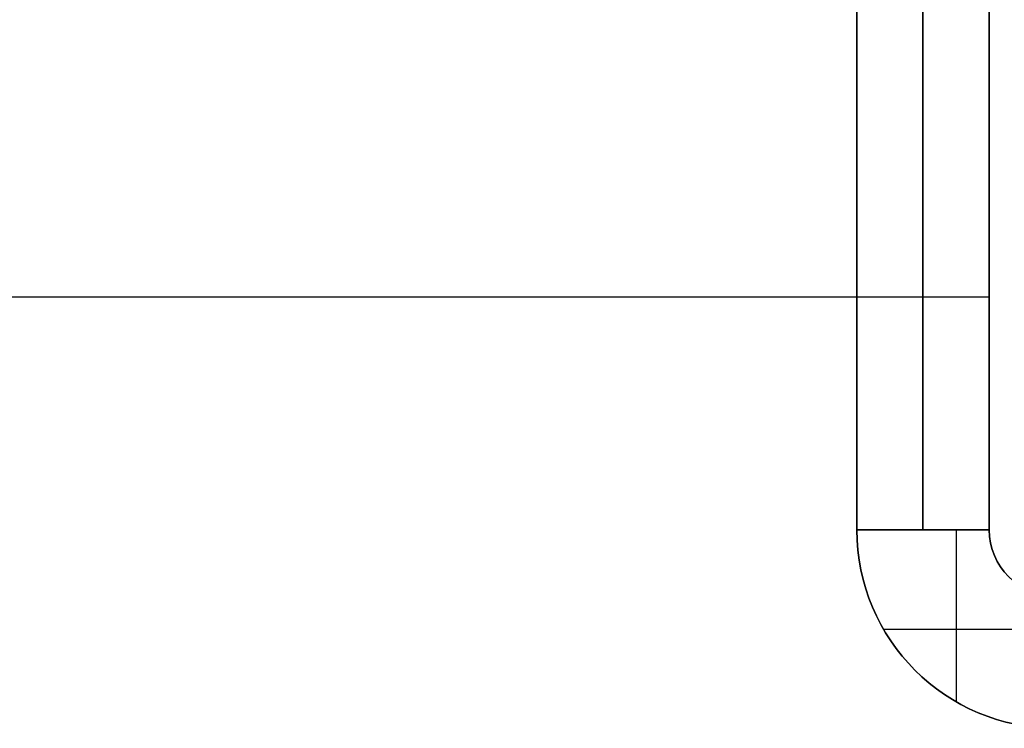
# Model space of a CAD drawing. Header units: millimetres. Extents: x -175 to 175, y -101 to 102.
# Tile 114 of 133: x 129 to 144, y -39 to -29. Entities that reach past the tile are written whole.
import ezdxf

# ---------------------------------------------------------------- set-up
doc = ezdxf.new("R2010")
doc.units = ezdxf.units.MM
doc.layers.add('Livello 01', color=7, linetype='Continuous')

msp = doc.modelspace()

# ---------------------------------------------------------------- linework, layer by layer
at = {"layer": 'Livello 01', "color": 254, "true_color": 0xcad1ee}
for p, q in [((143, 91.5, -283.5), (143, -36.5, -283.5)), ((143, -36.5, 62.5), (143, 91.5, 62.5)), ((144, -36.5, 63.5), (144, 33.5, 63.5)), ((144, -36.5, -284.5), (144, 33.5, -284.5)), ((142, -36.5, -110.5), (142, -26, -110.5)), ((144, -36.5, -110.5), (144, -26, -110.5)), ((-144, -32.975, -285.5), (144, -32.975, -285.5)), ((-144, -32.975, -283.5), (144, -32.975, -283.5)), ((42.418, -32.975, 64.5), (144, -32.975, 64.5)), ((42.418, -32.975, 62.5), (144, -32.975, 62.5)), ((143.5, -36.5, 62.5), (143.5, -39.098, 62.5)), ((143.5, -36.5, -283.5), (143.5, -39.098, -283.5)), ((142.402, -38, 62.5), (145, -38, 62.5)), ((142.402, -38, -283.5), (145, -38, -283.5))]:
    msp.add_line(p, q, dxfattribs=at)
for centre, radius in [((145, -36.5, -283.5), 3), ((145, -36.5, 62.5), 3), ((145, -36.5, -285.5), 1), ((145, -36.5, -283.5), 1), ((145, -36.5, 63.5), 1)]:
    msp.add_arc(centre, radius, 180, 270, dxfattribs=at)
at = {"layer": 'Livello 01', "color": 254, "true_color": 0xcad1ee, "extrusion": (0, 0, -1)}
for centre, radius in [((-145, -36.5, 110.5), 3), ((-145, -36.5, -62.5), 1), ((-145, -36.5, 283.5), 1), ((-145, -36.5, 110.5), 1), ((-145, -36.5, -64.5), 1), ((-145, -36.5, -62.5), 1), ((-145, -36.5, 284.5), 1)]:
    msp.add_arc(centre, radius, 270, 0, dxfattribs=at)
at = {"layer": 'Livello 01', "color": 254, "true_color": 0xcad1ee}
for points in [[(142, 91.5, -283.5), (142, -36.5, -283.5)], [(142, -36.5, 62.5), (142, 91.5, 62.5)], [(144, -36.5, -283.5), (144, 91.5, -283.5)], [(144, 91.5, 62.5), (144, -36.5, 62.5)], [(144, 33.5, 64.5), (144, -36.5, 64.5)], [(144, -36.5, 62.5), (144, 33.5, 62.5)], [(144, 33.5, -283.5), (144, -36.5, -283.5)], [(144, -36.5, -285.5), (144, 33.5, -285.5)], [(142, -36.5, -283.5), (144, -36.5, -283.5)], [(144, -36.5, 62.5), (142, -36.5, 62.5)], [(142, -36.5, 62.5), (142, -36.5, -283.5)], [(144, -36.5, 62.5), (144, -36.5, -283.5)], [(144, -36.5, 64.5), (144, -36.5, 62.5)], [(144, -36.5, -283.5), (144, -36.5, -285.5)]]:
    msp.add_open_spline(points, degree=1, dxfattribs=at)

doc.saveas('drawing.dxf')
